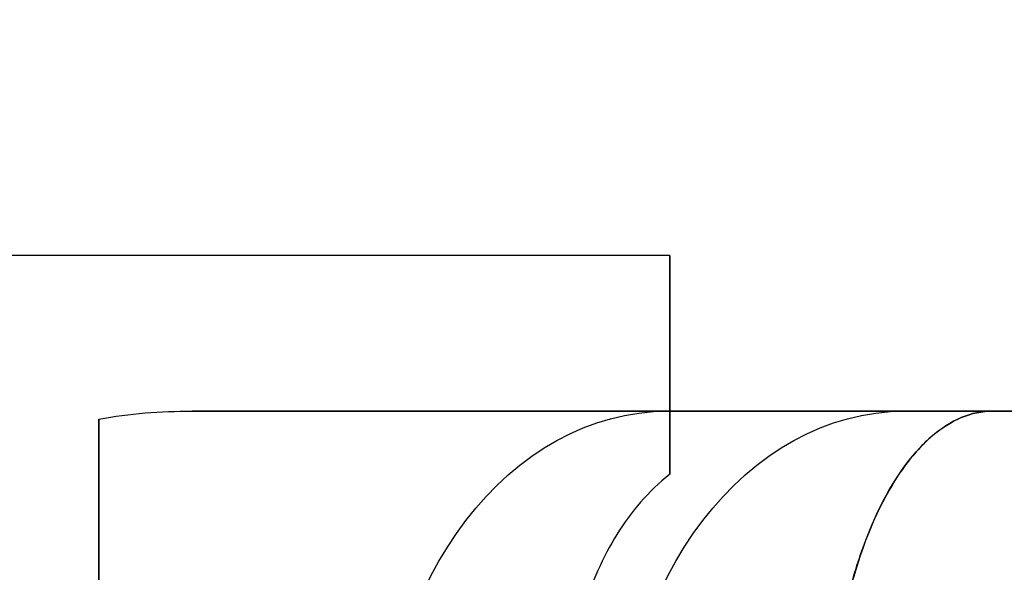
# Model space of a CAD drawing. Header units: millimetres. Extents: x 3072 to 3775, y 654 to 683.
# Tile 234 of 256: x 3734.39 to 3739.13, y 669.8 to 672.46. Entities that reach past the tile are written whole.
import ezdxf

# ---------------------------------------------------------------- set-up
doc = ezdxf.new("R2010")
doc.units = ezdxf.units.MM
doc.layers.add('METAL NEGRO', color=7, linetype='Continuous')

msp = doc.modelspace()

# ---------------------------------------------------------------- linework, layer by layer
at = {"layer": 'METAL NEGRO'}
for p, q in [((3737.5196, 671.3253, 17.1019), (3737.5196, 670.579, 17.1019)), ((3737.5196, 670.8024, 15.5533), (3737.5196, 670.8024, 18.9489)), ((3735.2313, 670.579, 19.2511), (3740.0473, 670.579, 19.2511)), ((3738.1647, 670.579, 22.747), (3738.1647, 670.579, 15.7552)), ((3734.7696, 666.4433, 20.3898), (3734.7696, 670.2147, 20.3898))]:
    msp.add_line(p, q, dxfattribs=at)
at = {"layer": 'METAL NEGRO', "extrusion": (-1, 0, 0)}
for centre, start, end in [((-668.329, 17.2511, -3737.5196), 138.5904, 180), ((-668.329, 17.2511, -3737.5196), 180, 229.5407), ((-668.329, 17.2511, -3734.7696), 42.5155, 137.4845)]:
    msp.add_arc(centre, 3, start, end, dxfattribs=at)
at = {"layer": 'METAL NEGRO', "extrusion": (-0.642788, 2.27374e-13, -0.766044)}
msp.add_arc((-668.779, -2848.9789, -2419.2555), 1.8, 90, 180, dxfattribs=at)
at = {"layer": 'METAL NEGRO', "extrusion": (0.642788, 0, -0.766044)}
msp.add_arc((668.779, 2873.7276, 2391.5367), 1.8, 270, 0, dxfattribs=at)
at = {"layer": 'METAL NEGRO', "extrusion": (0, 1, 0)}
msp.add_arc((-3728.7696, 19.2511, 670.579), 11.2777, 156.03481, 203.96519, dxfattribs=at)
at = {"layer": 'METAL NEGRO'}
for points, weights, degree in [([(3728.7696, 679.829, 19.2511), (3738.2019, 679.829, 19.2511), (3740.0473, 670.579, 19.2511)], [1, 0.746414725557, 0.931934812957], 2), ([(3737.5196, 670.2757, 14.9685), (3737.5196, 670.4749, 15.4324), (3737.5196, 670.579, 15.9662), (3737.5196, 670.579, 16.5241)], [1, 0.971301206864, 0.971301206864, 1], 3), ([(3734.7696, 670.5403, 19.2785), (3734.7696, 670.3571, 20.6306), (3734.7696, 669.6672, 21.5011), (3734.7696, 668.779, 21.5011)], [1, 0.851082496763, 0.851082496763, 1], 3)]:
    msp.add_rational_spline(points, weights, degree=degree, dxfattribs=at)
for points, degree in [([(3737.5196, 671.329, 17.2511), (3728.7696, 671.329, 17.2511)], 1), ([(3734.7696, 670.5403, 19.2785), (3734.9163, 670.5681, 19.2481), (3735.0662, 670.579, 19.2354), (3735.2182, 670.579, 19.2354)], 3), ([(3735.2182, 670.579, 19.2354), (3737.5196, 670.579, 19.2354)], 1), ([(3739.0751, 670.579, 23.8319), (3735.2182, 670.579, 19.2354)], 1), ([(3737.5196, 670.579, 16.5241), (3737.5196, 670.579, 19.2354)], 1), ([(3737.5196, 670.579, 16.5241), (3739.0751, 670.579, 14.6703)], 1)]:
    msp.add_open_spline(points, degree=degree, dxfattribs=at)
for points, knots in [([(3738.2861, 668.779, 25.6919), (3738.2828, 668.9053, 25.6879), (3738.2859, 669.0312, 25.6707), (3738.304, 669.2727, 25.6127), (3738.3188, 669.3891, 25.572), (3738.3597, 669.6136, 25.4677), (3738.3855, 669.7198, 25.4046), (3738.4452, 669.914, 25.2624), (3738.4792, 670.0033, 25.1828), (3738.5936, 670.2476, 24.9186), (3738.6811, 670.3698, 24.7202), (3738.8732, 670.5377, 24.2862), (3738.9728, 670.579, 24.062), (3739.0751, 670.579, 23.8319)], [0, 0, 0, 0, 0.375838, 0.375838, 0.751676, 0.751676, 1.127515, 1.127515, 1.503353, 1.503353, 2.255029, 2.255029, 3.006706, 3.006706, 3.006706, 3.006706]), ([(3739.0751, 670.579, 14.6703), (3739.024, 670.579, 14.5554), (3738.9736, 670.5685, 14.4418), (3738.8738, 670.5266, 14.2172), (3738.8242, 670.4949, 14.1053), (3738.729, 670.4116, 13.8904), (3738.6834, 670.3602, 13.7869), (3738.5961, 670.2366, 13.5883), (3738.5545, 670.1642, 13.4933), (3738.4416, 669.9225, 13.2323), (3738.3795, 669.723, 13.0851), (3738.3188, 669.3885, 12.93), (3738.3036, 669.2694, 12.8885), (3738.2858, 669.0281, 12.831), (3738.2828, 668.9049, 12.8142), (3738.2861, 668.779, 12.8103)], [0, 0, 0, 0, 0.37557, 0.37557, 0.75114, 0.75114, 1.12671, 1.12671, 1.502279, 1.502279, 2.253419, 2.253419, 2.628989, 2.628989, 3.004559, 3.004559, 3.004559, 3.004559]), ([(3737.5196, 670.2757, 14.9685), (3737.4164, 670.1924, 14.8974), (3737.3331, 670.0955, 14.8227), (3737.1959, 669.8753, 14.6769), (3737.1431, 669.7527, 14.6065), (3737.0675, 669.4937, 14.4827), (3737.044, 669.3545, 14.4279), (3737.0254, 669.0718, 14.3407), (3737.0299, 668.9262, 14.3074), (3737.0486, 668.779, 14.285)], [-1.791233, -1.791233, -1.791233, -1.791233, -1.343424, -1.343424, -0.895616, -0.895616, -0.447808, -0.447808, 0, 0, 0, 0])]:
    msp.add_open_spline(points, degree=3, knots=knots, dxfattribs=at)

doc.saveas('drawing.dxf')
